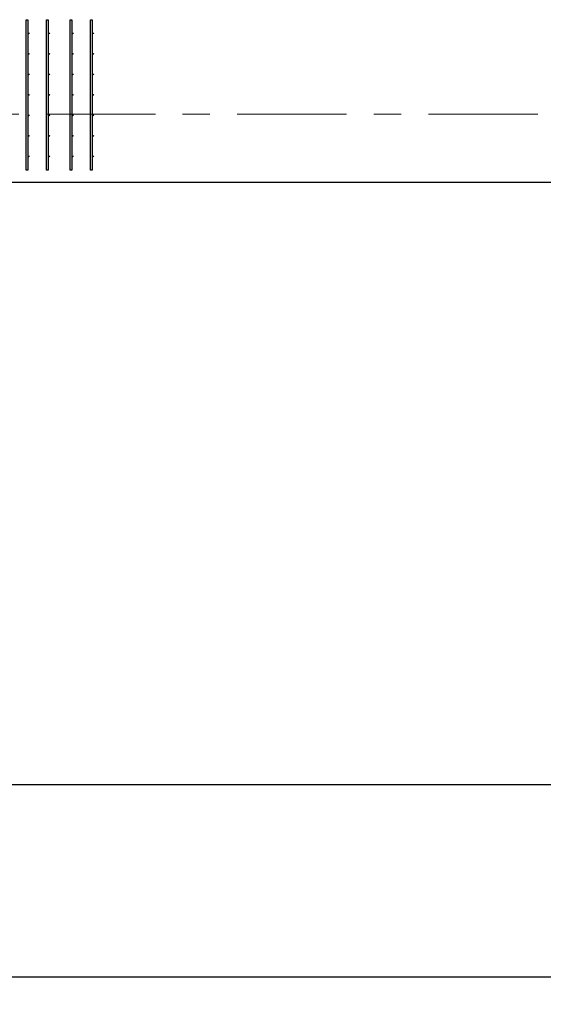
# Model space of a CAD drawing. Header units: metres. Extents: x -38 to 90, y -15 to 21.
# Tile 38 of 129: x 45.57 to 47.49, y -3.26 to 0.35. Entities that reach past the tile are written whole.
import ezdxf

# ---------------------------------------------------------------- set-up
doc = ezdxf.new("R2010")
doc.units = ezdxf.units.M
doc.header["$PDMODE"] = 65
doc.linetypes.add('______11', pattern=[0.5, 0.4, -0.05, 0, -0.05])
doc.linetypes.add('______5', pattern=[1.1, 0.8, -0.1, 0.1, -0.1])
for name, color, linetype, lineweight in [('XR$2$Осевая линия (1)', 7, '______5', 13), ('XR$2$Размерная линия (1)', 7, 'Continuous', 13), ('XR$3$Арматурный каркас 01', 4, 'Continuous', 35), ('XR$3$Перекрытие (1)', 7, 'Continuous', 35)]:
    doc.layers.add(name, color=color, linetype=linetype, lineweight=lineweight)
doc.styles.add('ISOCPEUR', font='txt')
doc.dimstyles.new('DIMSTYLE_3', dxfattribs={"dimtxt": 0.2, "dimasz": 0.2, "dimexe": 0, "dimexo": 0, "dimgap": 0.1, "dimtad": 2, "dimdec": 0, "dimlfac": 1000, "dimrnd": 5, "dimzin": 12, "dimdsep": 46, "dimtxsty": 'ISOCPEUR', "dimblk1": 'ALL_ML_STRICH', "dimblk2": 'ALL_ML_STRICH', "dimsah": 1, "dimcen": 0, "dimclrd": 7, "dimclre": 256, "dimclrt": 7, "dimadec": 0, "dimazin": 0, "dimtfac": 1, "dimtdec": 0, "dimtix": 1, "dimtmove": 2, "dimatfit": 3, "dimfxl": 0, "dimtzin": 0, "dimlwd": 0, "dimlwe": -3, "dimarcsym": 0})

# ---------------------------------------------------------------- blocks, each defined once
blk = doc.blocks.new('ALL_ML_STRICH')
at = {"color": 0, "linetype": 'ByBlock', "lineweight": -2}
for p, q in [((0, -0.5), (0, 0.5)), ((-0.3, -0.3), (0.3, 0.3)), ((-1, 0), (0.5, 0))]:
    blk.add_line(p, q, dxfattribs=at)
blk = doc.blocks.new('*D12')
at = {"layer": 'DEFPOINTS', "color": 7, "linetype": 'Continuous', "lineweight": 13, "transparency": 33554687}
for p in [(0.5, -3.1033), (0.5, -3.1563), (61.6, -3.1401)]:
    blk.add_point(p, dxfattribs=at)
at = {"layer": 'XR$2$Размерная линия (1)', "color": 9, "linetype": 'Continuous', "lineweight": -2, "true_color": 0xc7c7c7, "transparency": 33554687}
for p, q in [((0.5, -3.1233), (0.5, -3.1563)), ((61.6, -3.1563), (61.6, -3.1563))]:
    blk.add_line(p, q, dxfattribs=at)
at = {"layer": 'XR$2$Размерная линия (1)', "color": 7, "linetype": 'Continuous', "lineweight": -2, "transparency": 33554687}
blk.add_line((0.5, -3.1563), (61.6, -3.1563), dxfattribs=at)
at = {"layer": 'XR$2$Размерная линия (1)', "color": 7, "linetype": 'Continuous', "lineweight": 13, "transparency": 33554687, "xscale": 0.2, "yscale": 0.2, "zscale": 0.2, "rotation": 180}
blk.add_blockref('ALL_ML_STRICH', (0.5, -3.1563), dxfattribs=at)
at = {"layer": 'XR$2$Размерная линия (1)', "color": 7, "linetype": 'Continuous', "lineweight": 13, "transparency": 33554687, "xscale": 0.2, "yscale": 0.2, "zscale": 0.2}
blk.add_blockref('ALL_ML_STRICH', (61.6, -3.1563), dxfattribs=at)
at = {"layer": 'XR$2$Размерная линия (1)', "color": 7, "linetype": 'Continuous', "lineweight": 13, "transparency": 33554687, "insert": (31.1, -3.0063), "char_height": 0.2, "width": 1, "attachment_point": 5, "style": 'ISOCPEUR'}
blk.add_mtext('\\A1;{61100}', dxfattribs=at)
blk = doc.blocks.new('*D23')
at = {"layer": 'DEFPOINTS', "color": 7, "linetype": 'Continuous', "lineweight": 13, "transparency": 33554687}
for p in [(41.45, -1.5748), (48.15, -1.6059), (41.45, -2.452)]:
    blk.add_point(p, dxfattribs=at)
at = {"layer": 'XR$2$Размерная линия (1)', "color": 9, "linetype": 'Continuous', "lineweight": -2, "true_color": 0xc7c7c7, "transparency": 33554687}
for p, q in [((41.45, -1.5948), (41.45, -2.452)), ((48.15, -1.6259), (48.15, -2.452))]:
    blk.add_line(p, q, dxfattribs=at)
at = {"layer": 'XR$2$Размерная линия (1)', "color": 7, "linetype": 'Continuous', "lineweight": -2, "transparency": 33554687}
blk.add_line((41.45, -2.452), (48.15, -2.452), dxfattribs=at)
at = {"layer": 'XR$2$Размерная линия (1)', "color": 7, "linetype": 'Continuous', "lineweight": 13, "transparency": 33554687, "xscale": 0.2, "yscale": 0.2, "zscale": 0.2, "rotation": 180}
blk.add_blockref('ALL_ML_STRICH', (41.45, -2.452), dxfattribs=at)
at = {"layer": 'XR$2$Размерная линия (1)', "color": 7, "linetype": 'Continuous', "lineweight": 13, "transparency": 33554687, "xscale": 0.2, "yscale": 0.2, "zscale": 0.2}
blk.add_blockref('ALL_ML_STRICH', (48.15, -2.452), dxfattribs=at)
at = {"layer": 'XR$2$Размерная линия (1)', "color": 7, "linetype": 'Continuous', "lineweight": 13, "transparency": 33554687, "insert": (44.81, -2.302), "char_height": 0.2, "width": 0.8, "attachment_point": 5, "style": 'ISOCPEUR'}
blk.add_mtext('\\A1;{6700}', dxfattribs=at)

msp = doc.modelspace()

# ---------------------------------------------------------------- hatches: boundary and pattern name
at = {"layer": 'XR$3$Арматурный каркас 01', "linetype": 'Continuous', "lineweight": 50, "transparency": 33554687}
for points in [[(45.6103, 0.2952), (45.6101, 0.2964), (45.6095, 0.2974), (45.6085, 0.298), (45.6073, 0.2982), (45.6062, 0.298), (45.6052, 0.2974), (45.6046, 0.2964), (45.6043, 0.2952), (45.6046, 0.2941), (45.6052, 0.2931), (45.6062, 0.2925), (45.6073, 0.2922), (45.6085, 0.2925), (45.6095, 0.2931), (45.6101, 0.2941)], [(45.6853, 0.2952), (45.6851, 0.2964), (45.6845, 0.2974), (45.6835, 0.298), (45.6823, 0.2982), (45.6812, 0.298), (45.6802, 0.2974), (45.6796, 0.2964), (45.6793, 0.2952), (45.6796, 0.2941), (45.6802, 0.2931), (45.6812, 0.2925), (45.6823, 0.2922), (45.6835, 0.2925), (45.6845, 0.2931), (45.6851, 0.2941)], [(45.7713, 0.2952), (45.7711, 0.2964), (45.7705, 0.2974), (45.7695, 0.298), (45.7683, 0.2982), (45.7672, 0.298), (45.7662, 0.2974), (45.7656, 0.2964), (45.7653, 0.2952), (45.7656, 0.2941), (45.7662, 0.2931), (45.7672, 0.2925), (45.7683, 0.2922), (45.7695, 0.2925), (45.7705, 0.2931), (45.7711, 0.2941)], [(45.8463, 0.2952), (45.8461, 0.2964), (45.8455, 0.2974), (45.8445, 0.298), (45.8433, 0.2982), (45.8422, 0.298), (45.8412, 0.2974), (45.8406, 0.2964), (45.8403, 0.2952), (45.8406, 0.2941), (45.8412, 0.2931), (45.8422, 0.2925), (45.8433, 0.2922), (45.8445, 0.2925), (45.8455, 0.2931), (45.8461, 0.2941)], [(45.6103, 0.2202), (45.6101, 0.2214), (45.6095, 0.2224), (45.6085, 0.223), (45.6073, 0.2232), (45.6062, 0.223), (45.6052, 0.2224), (45.6046, 0.2214), (45.6043, 0.2202), (45.6046, 0.2191), (45.6052, 0.2181), (45.6062, 0.2175), (45.6073, 0.2172), (45.6085, 0.2175), (45.6095, 0.2181), (45.6101, 0.2191)], [(45.6853, 0.2202), (45.6851, 0.2214), (45.6845, 0.2224), (45.6835, 0.223), (45.6823, 0.2232), (45.6812, 0.223), (45.6802, 0.2224), (45.6796, 0.2214), (45.6793, 0.2202), (45.6796, 0.2191), (45.6802, 0.2181), (45.6812, 0.2175), (45.6823, 0.2172), (45.6835, 0.2175), (45.6845, 0.2181), (45.6851, 0.2191)], [(45.7713, 0.2202), (45.7711, 0.2214), (45.7705, 0.2224), (45.7695, 0.223), (45.7683, 0.2232), (45.7672, 0.223), (45.7662, 0.2224), (45.7656, 0.2214), (45.7653, 0.2202), (45.7656, 0.2191), (45.7662, 0.2181), (45.7672, 0.2175), (45.7683, 0.2172), (45.7695, 0.2175), (45.7705, 0.2181), (45.7711, 0.2191)], [(45.8463, 0.2202), (45.8461, 0.2214), (45.8455, 0.2224), (45.8445, 0.223), (45.8433, 0.2232), (45.8422, 0.223), (45.8412, 0.2224), (45.8406, 0.2214), (45.8403, 0.2202), (45.8406, 0.2191), (45.8412, 0.2181), (45.8422, 0.2175), (45.8433, 0.2172), (45.8445, 0.2175), (45.8455, 0.2181), (45.8461, 0.2191)], [(45.6103, 0.1452), (45.6101, 0.1464), (45.6095, 0.1474), (45.6085, 0.148), (45.6073, 0.1482), (45.6062, 0.148), (45.6052, 0.1474), (45.6046, 0.1464), (45.6043, 0.1452), (45.6046, 0.1441), (45.6052, 0.1431), (45.6062, 0.1425), (45.6073, 0.1422), (45.6085, 0.1425), (45.6095, 0.1431), (45.6101, 0.1441)], [(45.6853, 0.1452), (45.6851, 0.1464), (45.6845, 0.1474), (45.6835, 0.148), (45.6823, 0.1482), (45.6812, 0.148), (45.6802, 0.1474), (45.6796, 0.1464), (45.6793, 0.1452), (45.6796, 0.1441), (45.6802, 0.1431), (45.6812, 0.1425), (45.6823, 0.1422), (45.6835, 0.1425), (45.6845, 0.1431), (45.6851, 0.1441)], [(45.7713, 0.1452), (45.7711, 0.1464), (45.7705, 0.1474), (45.7695, 0.148), (45.7683, 0.1482), (45.7672, 0.148), (45.7662, 0.1474), (45.7656, 0.1464), (45.7653, 0.1452), (45.7656, 0.1441), (45.7662, 0.1431), (45.7672, 0.1425), (45.7683, 0.1422), (45.7695, 0.1425), (45.7705, 0.1431), (45.7711, 0.1441)], [(45.8463, 0.1452), (45.8461, 0.1464), (45.8455, 0.1474), (45.8445, 0.148), (45.8433, 0.1482), (45.8422, 0.148), (45.8412, 0.1474), (45.8406, 0.1464), (45.8403, 0.1452), (45.8406, 0.1441), (45.8412, 0.1431), (45.8422, 0.1425), (45.8433, 0.1422), (45.8445, 0.1425), (45.8455, 0.1431), (45.8461, 0.1441)], [(45.6103, 0.0702), (45.6101, 0.0714), (45.6095, 0.0724), (45.6085, 0.073), (45.6073, 0.0732), (45.6062, 0.073), (45.6052, 0.0724), (45.6046, 0.0714), (45.6043, 0.0702), (45.6046, 0.0691), (45.6052, 0.0681), (45.6062, 0.0675), (45.6073, 0.0672), (45.6085, 0.0675), (45.6095, 0.0681), (45.6101, 0.0691)], [(45.6853, 0.0702), (45.6851, 0.0714), (45.6845, 0.0724), (45.6835, 0.073), (45.6823, 0.0732), (45.6812, 0.073), (45.6802, 0.0724), (45.6796, 0.0714), (45.6793, 0.0702), (45.6796, 0.0691), (45.6802, 0.0681), (45.6812, 0.0675), (45.6823, 0.0672), (45.6835, 0.0675), (45.6845, 0.0681), (45.6851, 0.0691)], [(45.7713, 0.0702), (45.7711, 0.0714), (45.7705, 0.0724), (45.7695, 0.073), (45.7683, 0.0732), (45.7672, 0.073), (45.7662, 0.0724), (45.7656, 0.0714), (45.7653, 0.0702), (45.7656, 0.0691), (45.7662, 0.0681), (45.7672, 0.0675), (45.7683, 0.0672), (45.7695, 0.0675), (45.7705, 0.0681), (45.7711, 0.0691)], [(45.8463, 0.0702), (45.8461, 0.0714), (45.8455, 0.0724), (45.8445, 0.073), (45.8433, 0.0732), (45.8422, 0.073), (45.8412, 0.0724), (45.8406, 0.0714), (45.8403, 0.0702), (45.8406, 0.0691), (45.8412, 0.0681), (45.8422, 0.0675), (45.8433, 0.0672), (45.8445, 0.0675), (45.8455, 0.0681), (45.8461, 0.0691)], [(45.6103, -0.0048), (45.6101, -0.0036), (45.6095, -0.0026), (45.6085, -0.002), (45.6073, -0.0018), (45.6062, -0.002), (45.6052, -0.0026), (45.6046, -0.0036), (45.6043, -0.0048), (45.6046, -0.0059), (45.6052, -0.0069), (45.6062, -0.0075), (45.6073, -0.0078), (45.6085, -0.0075), (45.6095, -0.0069), (45.6101, -0.0059)], [(45.6853, -0.0048), (45.6851, -0.0036), (45.6845, -0.0026), (45.6835, -0.002), (45.6823, -0.0018), (45.6812, -0.002), (45.6802, -0.0026), (45.6796, -0.0036), (45.6793, -0.0048), (45.6796, -0.0059), (45.6802, -0.0069), (45.6812, -0.0075), (45.6823, -0.0078), (45.6835, -0.0075), (45.6845, -0.0069), (45.6851, -0.0059)], [(45.7713, -0.0048), (45.7711, -0.0036), (45.7705, -0.0026), (45.7695, -0.002), (45.7683, -0.0018), (45.7672, -0.002), (45.7662, -0.0026), (45.7656, -0.0036), (45.7653, -0.0048), (45.7656, -0.0059), (45.7662, -0.0069), (45.7672, -0.0075), (45.7683, -0.0078), (45.7695, -0.0075), (45.7705, -0.0069), (45.7711, -0.0059)], [(45.8463, -0.0048), (45.8461, -0.0036), (45.8455, -0.0026), (45.8445, -0.002), (45.8433, -0.0018), (45.8422, -0.002), (45.8412, -0.0026), (45.8406, -0.0036), (45.8403, -0.0048), (45.8406, -0.0059), (45.8412, -0.0069), (45.8422, -0.0075), (45.8433, -0.0078), (45.8445, -0.0075), (45.8455, -0.0069), (45.8461, -0.0059)], [(45.6103, -0.0798), (45.6101, -0.0786), (45.6095, -0.0776), (45.6085, -0.077), (45.6073, -0.0768), (45.6062, -0.077), (45.6052, -0.0776), (45.6046, -0.0786), (45.6043, -0.0798), (45.6046, -0.0809), (45.6052, -0.0819), (45.6062, -0.0825), (45.6073, -0.0828), (45.6085, -0.0825), (45.6095, -0.0819), (45.6101, -0.0809)], [(45.6853, -0.0798), (45.6851, -0.0786), (45.6845, -0.0776), (45.6835, -0.077), (45.6823, -0.0768), (45.6812, -0.077), (45.6802, -0.0776), (45.6796, -0.0786), (45.6793, -0.0798), (45.6796, -0.0809), (45.6802, -0.0819), (45.6812, -0.0825), (45.6823, -0.0828), (45.6835, -0.0825), (45.6845, -0.0819), (45.6851, -0.0809)], [(45.7713, -0.0798), (45.7711, -0.0786), (45.7705, -0.0776), (45.7695, -0.077), (45.7683, -0.0768), (45.7672, -0.077), (45.7662, -0.0776), (45.7656, -0.0786), (45.7653, -0.0798), (45.7656, -0.0809), (45.7662, -0.0819), (45.7672, -0.0825), (45.7683, -0.0828), (45.7695, -0.0825), (45.7705, -0.0819), (45.7711, -0.0809)], [(45.8463, -0.0798), (45.8461, -0.0786), (45.8455, -0.0776), (45.8445, -0.077), (45.8433, -0.0768), (45.8422, -0.077), (45.8412, -0.0776), (45.8406, -0.0786), (45.8403, -0.0798), (45.8406, -0.0809), (45.8412, -0.0819), (45.8422, -0.0825), (45.8433, -0.0828), (45.8445, -0.0825), (45.8455, -0.0819), (45.8461, -0.0809)], [(45.6103, -0.1548), (45.6101, -0.1536), (45.6095, -0.1526), (45.6085, -0.152), (45.6073, -0.1518), (45.6062, -0.152), (45.6052, -0.1526), (45.6046, -0.1536), (45.6043, -0.1548), (45.6046, -0.1559), (45.6052, -0.1569), (45.6062, -0.1575), (45.6073, -0.1578), (45.6085, -0.1575), (45.6095, -0.1569), (45.6101, -0.1559)], [(45.6853, -0.1548), (45.6851, -0.1536), (45.6845, -0.1526), (45.6835, -0.152), (45.6823, -0.1518), (45.6812, -0.152), (45.6802, -0.1526), (45.6796, -0.1536), (45.6793, -0.1548), (45.6796, -0.1559), (45.6802, -0.1569), (45.6812, -0.1575), (45.6823, -0.1578), (45.6835, -0.1575), (45.6845, -0.1569), (45.6851, -0.1559)], [(45.7713, -0.1548), (45.7711, -0.1536), (45.7705, -0.1526), (45.7695, -0.152), (45.7683, -0.1518), (45.7672, -0.152), (45.7662, -0.1526), (45.7656, -0.1536), (45.7653, -0.1548), (45.7656, -0.1559), (45.7662, -0.1569), (45.7672, -0.1575), (45.7683, -0.1578), (45.7695, -0.1575), (45.7705, -0.1569), (45.7711, -0.1559)], [(45.8463, -0.1548), (45.8461, -0.1536), (45.8455, -0.1526), (45.8445, -0.152), (45.8433, -0.1518), (45.8422, -0.152), (45.8412, -0.1526), (45.8406, -0.1536), (45.8403, -0.1548), (45.8406, -0.1559), (45.8412, -0.1569), (45.8422, -0.1575), (45.8433, -0.1578), (45.8445, -0.1575), (45.8455, -0.1569), (45.8461, -0.1559)]]:
    msp.add_hatch(color=2, dxfattribs=at).paths.add_polyline_path(points)

# ---------------------------------------------------------------- linework, layer by layer
at = {"layer": 'XR$2$Осевая линия (1)', "color": 253, "linetype": '______11', "lineweight": 13, "true_color": 0xa0a0a0, "transparency": 33554687}
msp.add_line((-2.63, 0), (62.6, 0), dxfattribs=at)
at = {"layer": 'XR$3$Арматурный каркас 01', "color": 2, "linetype": 'Continuous', "lineweight": 25, "transparency": 33554687}
for points in [[(45.5973, -0.2048), (45.5973, 0.3452), (45.6033, 0.3452), (45.6033, -0.2048), (45.5973, -0.2048)], [(45.5973, -0.2048), (45.5973, 0.3452), (45.6033, 0.3452), (45.6033, -0.2048), (45.5973, -0.2048)], [(45.6723, -0.2048), (45.6723, 0.3452), (45.6783, 0.3452), (45.6783, -0.2048), (45.6723, -0.2048)], [(45.6723, -0.2048), (45.6723, 0.3452), (45.6783, 0.3452), (45.6783, -0.2048), (45.6723, -0.2048)], [(45.7583, -0.2048), (45.7583, 0.3452), (45.7643, 0.3452), (45.7643, -0.2048), (45.7583, -0.2048)], [(45.7583, -0.2048), (45.7583, 0.3452), (45.7643, 0.3452), (45.7643, -0.2048), (45.7583, -0.2048)], [(45.8333, -0.2048), (45.8333, 0.3452), (45.8393, 0.3452), (45.8393, -0.2048), (45.8333, -0.2048)], [(45.8333, -0.2048), (45.8333, 0.3452), (45.8393, 0.3452), (45.8393, -0.2048), (45.8333, -0.2048)]]:
    msp.add_lwpolyline(points, dxfattribs=at)
at = {"layer": 'XR$3$Перекрытие (1)', "color": 7, "linetype": 'Continuous', "lineweight": 25, "transparency": 33554687}
msp.add_line((48.05, -0.2498), (44.7, -0.2498), dxfattribs=at)

# ---------------------------------------------------------------- dimensions: what is measured, and where the dimension line sits
at = {"layer": 'XR$2$Размерная линия (1)', "color": 7, "linetype": 'Continuous', "lineweight": 13, "transparency": 33554687}
for base, p1, p2, picture, middle in [((48.15, -2.452), (41.45, -1.5948), (48.15, -1.6259), '*D23', (44.81, -2.302)), ((61.6, -3.1563), (0.5, -3.1233), (61.6, -3.1563), '*D12', (31.1, -3.0063))]:
    dim = msp.add_linear_dim(base=base, p1=p1, p2=p2, dimstyle='DIMSTYLE_3', override={"dimpost": '<>', "dimclrd": 7, "dimclre": 9, "dimclrt": 7, "dimlwd": 0, "dimlwe": 65533}, dxfattribs=at)
    dim.commit()
    dim.dimension.update_dxf_attribs({"geometry": picture, "text_midpoint": middle, "dimtype": 160})

doc.saveas('drawing.dxf')
